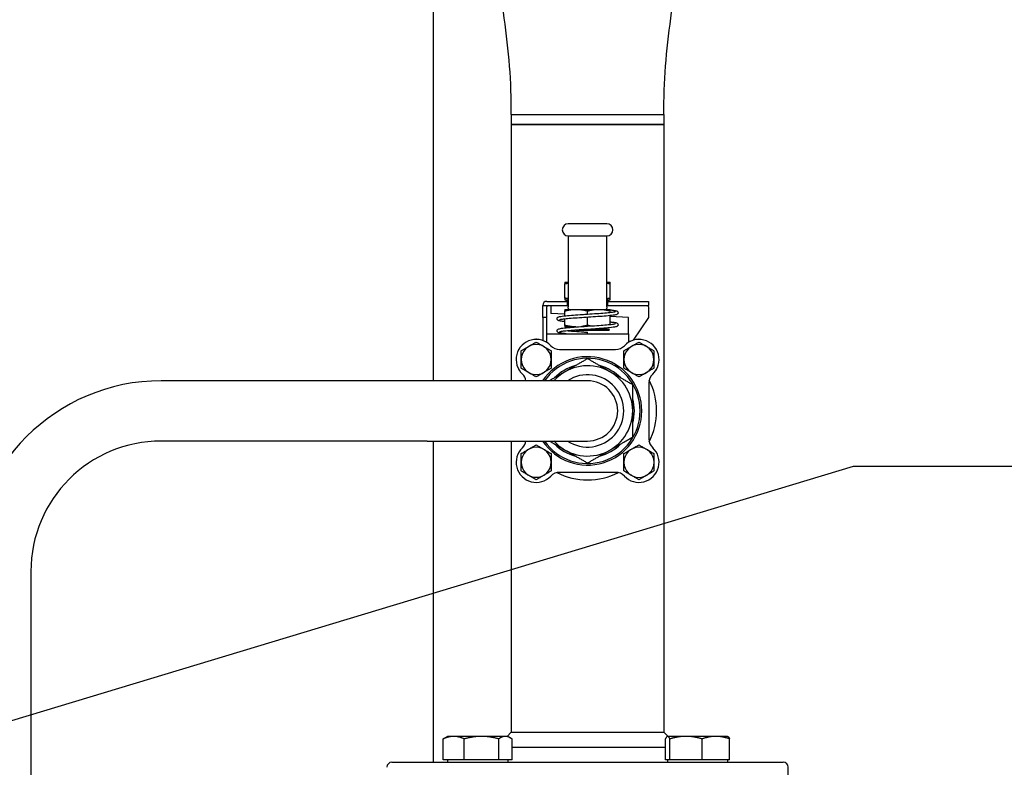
# Model space of a CAD drawing. Header units: inches. Extents: x 4 to 540, y 12 to 340.
# Tile 28 of 122: x 97 to 109, y 137 to 147. Entities that reach past the tile are written whole.
import ezdxf

# ---------------------------------------------------------------- set-up
doc = ezdxf.new("R2010")
doc.units = ezdxf.units.IN
doc.header["$LTSCALE"] = 16
doc.header["$MEASUREMENT"] = 0
doc.layers.get('0').update_dxf_attribs({"lineweight": 25})
doc.layers.get('DEFPOINTS').update_dxf_attribs({"lineweight": 25})
doc.layers.add('DIMEN', color=7, linetype='Continuous', lineweight=25)
doc.styles.get("Standard").update_dxf_attribs({"font": 'arial.ttf'})
doc.dimstyles.new('DEFAULT-ANSI', dxfattribs={"dimscale": 16, "dimtxt": 0.125, "dimasz": 0.1875, "dimexe": 0.125, "dimexo": 0.0625, "dimgap": 0.031496, "dimtad": 0, "dimtih": 1, "dimtoh": 1, "dimrnd": 1e-08, "dimzin": 4, "dimdsep": 46, "dimtxsty": 'Standard', "dimblk": 'Filled-1', "dimcen": 0.09, "dimdle": 0.393701, "dimclrd": 256, "dimclre": 256, "dimclrt": 256, "dimadec": 0, "dimazin": 1, "dimtfac": 1.504, "dimtofl": 0, "dimtmove": 0, "dimatfit": 3, "dimldrblk": 'Filled-1', "dimfxl": 1, "dimtolj": 1, "dimtzin": 4, "dimlwd": 25, "dimlwe": 25, "dimarcsym": 0})
doc.dimstyles.new('DEFAULT-ANSI$7', dxfattribs={"dimscale": 16, "dimtxt": 0.125, "dimasz": 0.125, "dimexe": 0.125, "dimexo": 0.0625, "dimgap": 0.031496, "dimtad": 0, "dimtih": 1, "dimtoh": 1, "dimrnd": 1e-08, "dimzin": 4, "dimdsep": 46, "dimtxsty": 'Standard', "dimblk": 'Filled-1', "dimcen": 0.09, "dimdle": 0.393701, "dimclrd": 256, "dimclre": 256, "dimclrt": 256, "dimadec": 0, "dimazin": 1, "dimtfac": 1.504, "dimtofl": 0, "dimtmove": 0, "dimatfit": 3, "dimldrblk": 'Filled-1', "dimfxl": 1, "dimtolj": 1, "dimtzin": 4, "dimlwd": 25, "dimlwe": 25, "dimarcsym": 0})

# ---------------------------------------------------------------- blocks, each defined once
blk = doc.blocks.new('Filled-1')
at = {"color": 0}
for p, q in [((0, 0), (-1, 0.25)), ((-1, 0.25), (-1, -0.25)), ((-1, 0), (0, 0)), ((-1, -0.25), (0, 0))]:
    blk.add_line(p, q, dxfattribs=at)
at = {"color": 0, "flags": 128}
blk.add_lwpolyline([(-1, -0.25), (0, 0), (-1, 0.25), (-1, -0.25)], dxfattribs=at)
at = {"color": 0}
blk.add_solid([(-1, -0.25), (0, 0), (-1, 0.25), (-1, -0.25)], dxfattribs=at)
blk = doc.blocks.new('*D18')
at = {"layer": 'DEFPOINTS', "color": 0, "linetype": 'Continuous'}
for p in [(87.376, 151.641), (152.07, 151.641), (130.653, 102.719)]:
    blk.add_point(p, dxfattribs=at)
at = {"layer": 'DIMEN', "linetype": 'Continuous', "lineweight": 25}
for p, q in [((88.376, 151.641), (154.07, 151.641)), ((152.07, 148.641), (152.07, 128.705)), ((152.07, 105.719), (152.07, 125.655)), ((131.653, 102.719), (154.07, 102.719))]:
    blk.add_line(p, q, dxfattribs=at)
at = {"layer": 'DIMEN', "linetype": 'Continuous', "lineweight": 25, "xscale": 3, "yscale": 3, "zscale": 3}
for p, rotation in [((152.07, 151.641), 90), ((152.07, 102.719), 270)]:
    blk.add_blockref('Filled-1', p, dxfattribs=dict(at, rotation=rotation))
at = {"layer": 'DIMEN', "linetype": 'Continuous', "lineweight": 25, "insert": (148.666, 128.201), "char_height": 2, "attachment_point": 1}
blk.add_mtext('\\A1;48.92', dxfattribs=at)

msp = doc.modelspace()

# ---------------------------------------------------------------- linework, layer by layer
for p, q in [((101.734, 142.201), (101.734, 147.454)), ((102.703, 145.516), (104.603, 145.516)), ((102.703, 145.516), (104.603, 145.516)), ((102.703, 145.516), (102.703, 145.391)), ((104.603, 145.516), (104.603, 145.391)), ((102.703, 145.391), (104.603, 145.391)), ((102.703, 145.391), (102.703, 142.201)), ((103.653, 145.391), (102.703, 145.391)), ((104.603, 145.391), (103.653, 145.391)), ((104.603, 145.391), (104.603, 137.826)), ((103.893, 144.156), (103.413, 144.156)), ((103.413, 144.006), (103.893, 144.006)), ((103.413, 144.006), (103.413, 143.12)), ((103.893, 143.12), (103.893, 144.006)), ((103.371, 143.429), (103.413, 143.429)), ((103.371, 143.429), (103.371, 143.429)), ((103.371, 143.23), (103.371, 143.409)), ((103.893, 143.429), (103.934, 143.429)), ((103.934, 143.429), (103.934, 143.429)), ((103.934, 143.23), (103.934, 143.409)), ((103.144, 143.19), (103.403, 143.19)), ((103.371, 143.21), (103.413, 143.21)), ((103.371, 143.21), (103.371, 143.21)), ((103.383, 143.2), (103.383, 143.21)), ((103.413, 143.2), (103.383, 143.2)), ((103.413, 143.196), (103.383, 143.2)), ((103.403, 143.19), (103.413, 143.19)), ((103.403, 143.14), (103.403, 143.19)), ((103.893, 143.21), (103.934, 143.21)), ((103.923, 143.2), (103.893, 143.2)), ((103.893, 143.196), (103.923, 143.2)), ((103.893, 143.19), (103.903, 143.19)), ((103.903, 143.19), (104.411, 143.19)), ((103.903, 143.19), (103.903, 143.14)), ((103.923, 143.2), (103.923, 143.21)), ((103.934, 143.21), (103.934, 143.21)), ((104.411, 143.19), (104.411, 143.14)), ((103.094, 142.99), (103.094, 143.14)), ((103.094, 143.14), (103.403, 143.14)), ((103.144, 142.99), (103.144, 143.12)), ((103.194, 143.14), (103.194, 143.12)), ((103.194, 143.12), (103.194, 143.038)), ((103.371, 143.029), (103.194, 143.038)), ((103.371, 143.09), (103.428, 143.09)), ((103.371, 143.09), (103.371, 143.09)), ((103.371, 143.01), (103.371, 143.07)), ((103.413, 143.14), (103.403, 143.14)), ((103.413, 143.105), (103.413, 143.12)), ((103.428, 143.09), (103.878, 143.09)), ((103.653, 143.031), (103.653, 143.07)), ((103.878, 143.09), (103.934, 143.09)), ((103.903, 143.14), (103.893, 143.14)), ((103.893, 143.12), (103.893, 143.105)), ((103.903, 143.14), (104.411, 143.14)), ((103.934, 143.09), (103.934, 143.09)), ((103.934, 143.053), (103.934, 143.07)), ((104.411, 143.12), (104.411, 143.14)), ((104.411, 143.12), (104.411, 142.99)), ((103.144, 142.99), (103.094, 142.99)), ((103.094, 142.99), (103.094, 142.702)), ((103.144, 142.69), (103.144, 142.99)), ((103.371, 142.891), (103.371, 142.97)), ((103.653, 142.891), (103.653, 142.991)), ((103.934, 142.903), (103.934, 143.012)), ((104.161, 142.99), (103.934, 143.001)), ((104.161, 142.786), (104.161, 142.99)), ((104.411, 142.99), (104.221, 142.706)), ((103.145, 142.678), (103.145, 142.786)), ((103.145, 142.786), (104.161, 142.786)), ((103.371, 142.871), (103.506, 142.871)), ((103.371, 142.871), (103.371, 142.871)), ((103.383, 142.861), (103.383, 142.871)), ((103.385, 142.861), (103.383, 142.861)), ((103.384, 142.861), (103.383, 142.861)), ((103.506, 142.831), (103.923, 142.831)), ((103.653, 142.841), (103.923, 142.841)), ((103.653, 142.786), (103.653, 142.806)), ((103.799, 142.851), (103.853, 142.851)), ((103.853, 142.851), (103.799, 142.851)), ((103.853, 142.851), (103.923, 142.861)), ((103.853, 142.851), (103.923, 142.841)), ((103.923, 142.861), (103.921, 142.861)), ((103.923, 142.861), (103.923, 142.861)), ((103.923, 142.841), (103.923, 142.831)), ((104.161, 142.786), (104.161, 142.678)), ((103.124, 142.69), (103.144, 142.69)), ((104.182, 142.69), (104.161, 142.69)), ((103.303, 142.591), (104.002, 142.591)), ((101.653, 142.201), (98.342, 142.201)), ((103.653, 142.201), (101.653, 142.201)), ((104.418, 142.176), (104.418, 141.477)), ((101.653, 141.451), (98.342, 141.451)), ((101.653, 141.451), (103.653, 141.451)), ((101.734, 137.451), (101.734, 141.451)), ((102.703, 141.451), (102.703, 137.826)), ((104.002, 141.061), (103.303, 141.061)), ((96.717, 139.826), (96.717, 130.951)), ((101.908, 137.774), (101.877, 137.756)), ((101.985, 137.774), (101.908, 137.774)), ((102.332, 137.774), (101.985, 137.774)), ((102.629, 137.774), (102.332, 137.774)), ((102.658, 137.774), (102.629, 137.774)), ((102.703, 137.826), (102.651, 137.774)), ((102.658, 137.774), (102.689, 137.756)), ((102.703, 137.826), (103.653, 137.826)), ((103.653, 137.826), (104.603, 137.826)), ((104.603, 137.826), (104.655, 137.774)), ((104.648, 137.774), (104.645, 137.772)), ((104.651, 137.774), (104.648, 137.774)), ((104.879, 137.774), (104.651, 137.774)), ((105.251, 137.774), (104.879, 137.774)), ((105.398, 137.774), (105.251, 137.774)), ((105.398, 137.774), (105.401, 137.772)), ((101.853, 137.483), (101.853, 137.741)), ((102.117, 137.483), (102.117, 137.741)), ((102.546, 137.483), (102.546, 137.741)), ((102.712, 137.483), (102.712, 137.741)), ((102.712, 137.639), (104.623, 137.639)), ((104.623, 137.483), (104.623, 137.741)), ((104.679, 137.483), (104.679, 137.741)), ((105.079, 137.483), (105.079, 137.741)), ((105.423, 137.483), (105.423, 137.741)), ((101.215, 137.451), (106.09, 137.451)), ((101.985, 137.483), (101.853, 137.483)), ((101.908, 137.483), (101.908, 137.451)), ((102.117, 137.483), (101.985, 137.483)), ((102.332, 137.483), (102.117, 137.483)), ((102.546, 137.483), (102.332, 137.483)), ((102.629, 137.483), (102.546, 137.483)), ((102.712, 137.483), (102.629, 137.483)), ((102.658, 137.483), (102.658, 137.451)), ((104.651, 137.483), (104.623, 137.483)), ((104.648, 137.483), (104.648, 137.451)), ((104.679, 137.483), (104.651, 137.483)), ((104.879, 137.483), (104.679, 137.483)), ((105.079, 137.483), (104.879, 137.483)), ((105.251, 137.483), (105.079, 137.483)), ((105.423, 137.483), (105.251, 137.483)), ((105.398, 137.483), (105.398, 137.451)), ((106.153, 136.889), (106.153, 137.389))]:
    msp.add_line(p, q)
for centre, radius, start, end in [((103.413, 144.081), 0.075, 90, 180), ((103.893, 144.081), 0.075, 270, 90), ((103.413, 144.081), 0.075, 180, 270), ((103.144, 143.14), 0.05, 90, 180), ((103.164, 143.12), 0.02, 90, 180), ((103.428, 143.105), 0.015, 180, 270), ((103.878, 143.105), 0.015, 270, 0), ((103.013, 142.466), 0.25, 43.4325, 226.5675), ((104.293, 142.466), 0.25, 313.4325, 136.5675), ((103.013, 142.466), 0.187, 0, 180), ((103.303, 142.741), 0.15, 223.4325, 270), ((104.002, 142.741), 0.15, 270, 316.5675), ((104.293, 142.466), 0.187, 0, 180), ((103.013, 142.466), 0.187, 180, 0), ((103.653, 141.826), 0.675, 213.749, 146.251), ((103.653, 141.826), 0.655, 214.9261, 145.0739), ((104.293, 142.466), 0.187, 180, 0), ((103.653, 141.826), 0.562, 221.8103, 138.1897), ((103.653, 141.826), 0.583, 104.8819, 135.1181), ((103.653, 141.826), 0.583, 44.8819, 75.1181), ((98.342, 139.826), 2.375, 90, 180), ((102.738, 142.176), 0.15, 9.7776, 46.5675), ((103.653, 141.826), 0.859, 153.4799, 154.1279), ((103.653, 141.826), 0.45, 236.4427, 123.5573), ((103.653, 141.826), 0.375, 270, 90), ((104.568, 142.176), 0.15, 133.4325, 180), ((103.653, 141.826), 0.859, 333.4799, 26.5201), ((103.653, 141.826), 0.583, 344.8819, 15.1181), ((98.342, 139.826), 1.625, 90, 180), ((102.738, 141.477), 0.15, 313.4325, 350.2224), ((103.653, 141.826), 0.859, 205.8721, 206.5201), ((104.568, 141.477), 0.15, 180, 226.5675), ((103.013, 141.186), 0.25, 133.4325, 316.5675), ((103.013, 141.186), 0.187, 0, 180), ((103.653, 141.826), 0.583, 224.8819, 255.1181), ((103.653, 141.826), 0.583, 284.8819, 315.1181), ((104.293, 141.186), 0.188, 0, 180), ((104.293, 141.186), 0.25, 223.4325, 46.5675), ((103.013, 141.186), 0.187, 180, 0), ((104.293, 141.186), 0.188, 180, 0), ((103.303, 140.911), 0.15, 90, 136.5675), ((103.653, 141.826), 0.859, 243.4799, 296.5201), ((104.002, 140.911), 0.15, 43.4325, 90), ((101.215, 137.389), 0.0625, 90, 180), ((106.09, 137.389), 0.0625, 0, 90)]:
    msp.add_arc(centre, radius, start, end)
for points, knots in [([(102.703, 145.516), (102.702, 145.717), (102.698, 145.918), (102.666, 146.318), (102.642, 146.517), (102.589, 146.916), (102.561, 147.115), (102.51, 147.514), (102.489, 147.714), (102.463, 148.114), (102.462, 148.315), (102.463, 148.516)], [0, 0, 0, 0, 1.529983, 1.529983, 3.059965, 3.059965, 4.589948, 4.589948, 6.11993, 6.11993, 7.649913, 7.649913, 7.649913, 7.649913]), ([(104.603, 145.516), (104.603, 145.717), (104.608, 145.918), (104.64, 146.318), (104.664, 146.517), (104.716, 146.916), (104.745, 147.115), (104.795, 147.514), (104.817, 147.714), (104.843, 148.114), (104.843, 148.315), (104.843, 148.516)], [0, 0, 0, 0, 1.529983, 1.529983, 3.059965, 3.059965, 4.589948, 4.589948, 6.11993, 6.11993, 7.649913, 7.649913, 7.649913, 7.649913]), ([(103.371, 142.937), (103.35, 142.94), (103.331, 142.942), (103.309, 142.946), (103.303, 142.947), (103.293, 142.95), (103.29, 142.951), (103.285, 142.954), (103.282, 142.955), (103.277, 142.961), (103.275, 142.964), (103.273, 142.971), (103.273, 142.975), (103.274, 142.982), (103.275, 142.984), (103.279, 142.989), (103.28, 142.99), (103.284, 142.993), (103.286, 142.994), (103.293, 142.997), (103.298, 142.999), (103.321, 143.004), (103.347, 143.007), (103.408, 143.013), (103.441, 143.016), (103.512, 143.021), (103.549, 143.024), (103.609, 143.028), (103.631, 143.03), (103.691, 143.034), (103.731, 143.036), (103.803, 143.041), (103.838, 143.044), (103.899, 143.049), (103.926, 143.051), (103.968, 143.056), (103.985, 143.059), (103.998, 143.062), (104.001, 143.063), (104.001, 143.063), (104.001, 143.063), (104.001, 143.063)], [5.848969, 5.848969, 5.848969, 5.848969, 6.108868, 6.108868, 6.262004, 6.262004, 6.355987, 6.355987, 6.426753, 6.426753, 6.474199, 6.474199, 6.515818, 6.515818, 6.551909, 6.551909, 6.591779, 6.591779, 6.64946, 6.64946, 6.794268, 6.794268, 7.180505, 7.180505, 7.496126, 7.496126, 7.791972, 7.791972, 7.959419, 7.959419, 8.255128, 8.255128, 8.546995, 8.546995, 8.838086, 8.838086, 9.124913, 9.124913, 9.2554, 9.2554, 9.256177, 9.256177, 9.256177, 9.256177]), ([(103.934, 143.085), (103.942, 143.084), (103.95, 143.083), (103.979, 143.079), (103.995, 143.077), (104.013, 143.072), (104.018, 143.071), (104.026, 143.064), (104.028, 143.062), (104.03, 143.058), (104.031, 143.056), (104.033, 143.051), (104.033, 143.047), (104.032, 143.041), (104.03, 143.038), (104.027, 143.034), (104.025, 143.032), (104.022, 143.029), (104.019, 143.028), (104.013, 143.025), (104.008, 143.023), (103.986, 143.018), (103.961, 143.015), (103.902, 143.009), (103.869, 143.006), (103.799, 143.001), (103.761, 142.998), (103.686, 142.993), (103.646, 142.991), (103.57, 142.986), (103.532, 142.983), (103.463, 142.978), (103.431, 142.975), (103.377, 142.97), (103.354, 142.968), (103.328, 142.964), (103.321, 142.963), (103.311, 142.961), (103.307, 142.96), (103.305, 142.959), (103.305, 142.959), (103.305, 142.959)], [0.204595, 0.204595, 0.204595, 0.204595, 0.302184, 0.302184, 0.600581, 0.600581, 0.767623, 0.767623, 0.804071, 0.804071, 0.829589, 0.829589, 0.86983, 0.86983, 0.90605, 0.90605, 0.945651, 0.945651, 1.00236, 1.00236, 1.141603, 1.141603, 1.520129, 1.520129, 1.83844, 1.83844, 2.134317, 2.134317, 2.427842, 2.427842, 2.721157, 2.721157, 3.012748, 3.012748, 3.302482, 3.302482, 3.442288, 3.442288, 3.57329, 3.57329, 3.61219, 3.61219, 3.61219, 3.61219]), ([(103.385, 142.786), (103.358, 142.789), (103.336, 142.791), (103.311, 142.795), (103.304, 142.797), (103.295, 142.799), (103.292, 142.8), (103.286, 142.803), (103.284, 142.804), (103.279, 142.808), (103.278, 142.809), (103.276, 142.813), (103.275, 142.815), (103.273, 142.82), (103.272, 142.824), (103.274, 142.831), (103.275, 142.833), (103.278, 142.838), (103.28, 142.84), (103.284, 142.843), (103.286, 142.844), (103.292, 142.847), (103.296, 142.848), (103.316, 142.853), (103.338, 142.856), (103.393, 142.862), (103.426, 142.865), (103.495, 142.87), (103.532, 142.873), (103.597, 142.877), (103.625, 142.879), (103.692, 142.884), (103.731, 142.886), (103.804, 142.891), (103.838, 142.894), (103.899, 142.899), (103.926, 142.901), (103.968, 142.906), (103.984, 142.909), (103.998, 142.912), (104.001, 142.913), (104.001, 142.913), (104.001, 142.913), (104.001, 142.913)], [0, 0, 0, 0, 0.299658, 0.299658, 0.451769, 0.451769, 0.54432, 0.54432, 0.613849, 0.613849, 0.646966, 0.646966, 0.673865, 0.673865, 0.715294, 0.715294, 0.751488, 0.751488, 0.790628, 0.790628, 0.845013, 0.845013, 0.971265, 0.971265, 1.329035, 1.329035, 1.65391, 1.65391, 1.950584, 1.950584, 2.163517, 2.163517, 2.459599, 2.459599, 2.751474, 2.751474, 3.041647, 3.041647, 3.328397, 3.328397, 3.458963, 3.458963, 3.459824, 3.459824, 3.459824, 3.459824]), ([(103.934, 142.935), (103.94, 142.934), (103.945, 142.933), (103.973, 142.93), (103.991, 142.928), (104.01, 142.923), (104.015, 142.922), (104.023, 142.917), (104.026, 142.915), (104.03, 142.91), (104.031, 142.907), (104.033, 142.901), (104.033, 142.897), (104.032, 142.891), (104.03, 142.888), (104.027, 142.884), (104.025, 142.882), (104.021, 142.879), (104.019, 142.878), (104.012, 142.875), (104.008, 142.873), (103.985, 142.868), (103.96, 142.865), (103.9, 142.859), (103.867, 142.856), (103.797, 142.851), (103.76, 142.848), (103.684, 142.843), (103.644, 142.84), (103.568, 142.835), (103.53, 142.833), (103.462, 142.828), (103.43, 142.825), (103.376, 142.82), (103.353, 142.818), (103.328, 142.814), (103.321, 142.813), (103.311, 142.811), (103.307, 142.81), (103.305, 142.809), (103.305, 142.809), (103.305, 142.809)], [6.001245, 6.001245, 6.001245, 6.001245, 6.069526, 6.069526, 6.367676, 6.367676, 6.529802, 6.529802, 6.591096, 6.591096, 6.626135, 6.626135, 6.667131, 6.667131, 6.703394, 6.703394, 6.743186, 6.743186, 6.800356, 6.800356, 6.941931, 6.941931, 7.322386, 7.322386, 7.639356, 7.639356, 7.935489, 7.935489, 8.229661, 8.229661, 8.522544, 8.522544, 8.813615, 8.813615, 9.103084, 9.103084, 9.242904, 9.242904, 9.373318, 9.373318, 9.408963, 9.408963, 9.408963, 9.408963]), ([(103.412, 142.824), (103.437, 142.821), (103.465, 142.819), (103.528, 142.814), (103.566, 142.812), (103.62, 142.808), (103.636, 142.807), (103.653, 142.806)], [10.3124104, 10.3124104, 10.3124104, 10.3124104, 10.5659946, 10.5659946, 10.8554845, 10.8554845, 10.9820914, 10.9820914, 10.9820914, 10.9820914])]:
    msp.add_open_spline(points, degree=3, knots=knots)
for points, weights in [([(103.371, 143.429), (103.371, 143.429), (103.371, 143.409)], [1.07735026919, 1.07735026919, 1]), ([(103.371, 143.409), (103.393, 143.414), (103.413, 143.419)], [1, 1.02087212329, 1.03611213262]), ([(103.893, 143.419), (103.913, 143.414), (103.934, 143.409)], [1.03611213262, 1.02087212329, 1]), ([(103.934, 143.409), (103.934, 143.429), (103.934, 143.429)], [1, 1.07735026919, 1.07735026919]), ([(103.371, 143.23), (103.371, 143.21), (103.371, 143.21)], [1, 1.07735026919, 1.07735026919]), ([(103.413, 143.221), (103.393, 143.225), (103.371, 143.23)], [1.03611213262, 1.02087212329, 1]), ([(103.934, 143.23), (103.913, 143.225), (103.893, 143.221)], [1, 1.02087212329, 1.03611213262]), ([(103.934, 143.21), (103.934, 143.21), (103.934, 143.23)], [1.07735026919, 1.07735026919, 1]), ([(103.371, 143.09), (103.371, 143.09), (103.371, 143.07)], [1.07735026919, 1.07735026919, 1]), ([(103.371, 143.07), (103.512, 143.108), (103.653, 143.07)], [1, 1.15470053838, 1]), ([(103.653, 143.07), (103.794, 143.108), (103.934, 143.07)], [1, 1.15470053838, 1]), ([(103.934, 143.07), (103.934, 143.09), (103.934, 143.09)], [1, 1.07735026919, 1.07735026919]), ([(103.371, 142.891), (103.371, 142.871), (103.371, 142.871)], [1, 1.07735026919, 1.07735026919]), ([(103.507, 142.871), (103.444, 142.872), (103.371, 142.891)], [1.07724121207, 1.07444585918, 1]), ([(103.653, 142.891), (103.615, 142.881), (103.581, 142.876)], [1, 1.03715427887, 1.0564619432]), ([(103.686, 142.883), (103.67, 142.887), (103.653, 142.891)], [1.02959065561, 1.01657018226, 1]), ([(102.825, 142.574), (102.919, 142.629), (103.013, 142.683)], [1, 1.15455095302, 1]), ([(103.013, 142.719), (103.01, 142.717), (103.008, 142.716)], [1, 1.0028868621, 1.00566598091]), ([(103.017, 142.716), (103.015, 142.717), (103.013, 142.719)], [1.00566598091, 1.0028868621, 1]), ([(103.013, 142.683), (103.106, 142.629), (103.2, 142.574)], [1, 1.15455095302, 1]), ([(104.105, 142.574), (104.199, 142.629), (104.293, 142.683)], [1, 1.15455095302, 1]), ([(104.293, 142.719), (104.29, 142.717), (104.288, 142.716)], [1, 1.0028868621, 1.00566598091]), ([(104.297, 142.716), (104.295, 142.717), (104.293, 142.719)], [1.00566598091, 1.0028868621, 1]), ([(104.293, 142.683), (104.386, 142.629), (104.48, 142.574)], [1, 1.15455095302, 1]), ([(102.799, 142.595), (102.796, 142.594), (102.794, 142.592)], [1.00566598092, 1.00288686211, 1]), ([(102.794, 142.592), (102.794, 142.59), (102.794, 142.587)], [1, 1.00288686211, 1.00566598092]), ([(102.825, 142.466), (102.825, 142.516), (102.825, 142.574)], [1, 1.03802697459, 1]), ([(103.2, 142.574), (103.2, 142.516), (103.2, 142.466)], [1, 1.03802697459, 1]), ([(104.105, 142.466), (104.105, 142.516), (104.105, 142.574)], [1, 1.03802697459, 1]), ([(104.48, 142.574), (104.48, 142.516), (104.48, 142.466)], [1, 1.03802697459, 1]), ([(104.512, 142.592), (104.509, 142.594), (104.507, 142.595)], [1, 1.00288686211, 1.00566598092]), ([(104.512, 142.587), (104.512, 142.59), (104.512, 142.592)], [1.00566598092, 1.00288686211, 1]), ([(102.825, 142.358), (102.825, 142.416), (102.825, 142.466)], [1, 1.03802697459, 1]), ([(103.2, 142.466), (103.2, 142.416), (103.2, 142.358)], [1, 1.03802697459, 1]), ([(103.653, 142.476), (103.502, 142.389), (103.371, 142.313)], [1, 1.0379548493, 1]), ([(103.934, 142.313), (103.803, 142.389), (103.653, 142.476)], [1, 1.0379548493, 1]), ([(104.105, 142.358), (104.105, 142.416), (104.105, 142.466)], [1, 1.03802697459, 1]), ([(104.48, 142.466), (104.48, 142.416), (104.48, 142.358)], [1, 1.03802697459, 1]), ([(102.794, 142.345), (102.794, 142.342), (102.794, 142.34)], [1.00566598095, 1.00288686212, 1]), ([(102.794, 142.34), (102.796, 142.338), (102.799, 142.337)], [1, 1.00288686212, 1.00566598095]), ([(103.013, 142.249), (102.919, 142.304), (102.825, 142.358)], [1, 1.15455095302, 1]), ([(103.2, 142.358), (103.106, 142.304), (103.013, 142.249)], [1, 1.15455095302, 1]), ([(103.371, 142.313), (103.278, 142.259), (103.177, 142.201)], [1, 1.02690849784, 1.01566285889]), ([(104.215, 142.151), (104.065, 142.238), (103.934, 142.313)], [1, 1.0379548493, 1]), ([(104.293, 142.249), (104.199, 142.304), (104.105, 142.358)], [1, 1.15455095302, 1]), ([(104.48, 142.358), (104.386, 142.304), (104.293, 142.249)], [1, 1.15455095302, 1]), ([(104.507, 142.337), (104.509, 142.338), (104.512, 142.34)], [1.00566598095, 1.00288686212, 1]), ([(104.512, 142.34), (104.512, 142.342), (104.512, 142.345)], [1, 1.00288686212, 1.00566598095]), ([(104.215, 141.826), (104.215, 141.977), (104.215, 142.151)], [1, 1.0379548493, 1]), ([(104.215, 141.501), (104.215, 141.675), (104.215, 141.826)], [1, 1.0379548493, 1]), ([(103.177, 141.451), (103.278, 141.393), (103.371, 141.339)], [1.01566285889, 1.02690849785, 1]), ([(103.934, 141.339), (104.065, 141.414), (104.215, 141.501)], [1, 1.0379548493, 1]), ([(102.825, 141.294), (102.919, 141.349), (103.013, 141.403)], [1, 1.15455095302, 1]), ([(103.013, 141.403), (103.106, 141.349), (103.2, 141.294)], [1, 1.15455095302, 1]), ([(103.371, 141.339), (103.502, 141.264), (103.653, 141.177)], [1, 1.0379548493, 1]), ([(103.653, 141.177), (103.803, 141.264), (103.934, 141.339)], [1, 1.0379548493, 1]), ([(104.105, 141.294), (104.199, 141.349), (104.293, 141.403)], [1, 1.15455095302, 1]), ([(104.293, 141.403), (104.386, 141.349), (104.48, 141.294)], [1, 1.15455095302, 1]), ([(102.825, 141.186), (102.825, 141.236), (102.825, 141.294)], [1, 1.03802697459, 1]), ([(103.2, 141.294), (103.2, 141.236), (103.2, 141.186)], [1, 1.03802697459, 1]), ([(104.105, 141.186), (104.105, 141.236), (104.105, 141.294)], [1, 1.03802697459, 1]), ([(104.48, 141.294), (104.48, 141.236), (104.48, 141.186)], [1, 1.03802697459, 1]), ([(102.825, 141.078), (102.825, 141.136), (102.825, 141.186)], [1, 1.03802697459, 1]), ([(103.013, 140.969), (102.919, 141.024), (102.825, 141.078)], [1, 1.15455095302, 1]), ([(103.2, 141.078), (103.106, 141.024), (103.013, 140.969)], [1, 1.15455095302, 1]), ([(103.2, 141.186), (103.2, 141.136), (103.2, 141.078)], [1, 1.03802697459, 1]), ([(104.105, 141.078), (104.105, 141.136), (104.105, 141.186)], [1, 1.03802697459, 1]), ([(104.293, 140.969), (104.199, 141.024), (104.105, 141.078)], [1, 1.15455095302, 1]), ([(104.48, 141.078), (104.386, 141.024), (104.293, 140.969)], [1, 1.15455095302, 1]), ([(104.48, 141.186), (104.48, 141.136), (104.48, 141.078)], [1, 1.03802697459, 1]), ([(101.985, 137.774), (101.924, 137.774), (101.853, 137.741)], [1, 1.0379548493, 1]), ([(101.853, 137.741), (101.866, 137.75), (101.877, 137.756)], [1, 1.01006961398, 1.01479618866]), ([(102.117, 137.741), (102.046, 137.774), (101.985, 137.774)], [1, 1.0379548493, 1]), ([(102.332, 137.774), (102.232, 137.774), (102.117, 137.741)], [1, 1.0379548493, 1]), ([(102.546, 137.741), (102.431, 137.774), (102.332, 137.774)], [1, 1.0379548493, 1]), ([(102.629, 137.774), (102.591, 137.774), (102.546, 137.741)], [1, 1.0379548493, 1]), ([(102.712, 137.741), (102.668, 137.774), (102.629, 137.774)], [1, 1.0379548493, 1]), ([(104.651, 137.774), (104.638, 137.774), (104.623, 137.741)], [1, 1.0379548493, 1]), ([(104.679, 137.741), (104.664, 137.774), (104.651, 137.774)], [1, 1.0379548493, 1]), ([(104.879, 137.774), (104.786, 137.774), (104.679, 137.741)], [1, 1.0379548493, 1]), ([(105.079, 137.741), (104.972, 137.774), (104.879, 137.774)], [1, 1.0379548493, 1]), ([(105.251, 137.774), (105.171, 137.774), (105.079, 137.741)], [1, 1.0379548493, 1]), ([(105.423, 137.741), (105.331, 137.774), (105.251, 137.774)], [1, 1.0379548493, 1]), ([(105.401, 137.772), (105.411, 137.766), (105.423, 137.741)], [1.0137757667, 1.0289129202, 1])]:
    msp.add_rational_spline(points, weights, degree=2)

# ---------------------------------------------------------------- dimensions: what is measured, and where the dimension line sits
at = {"layer": 'DIMEN', "linetype": 'Continuous', "lineweight": 25}
dim = msp.add_linear_dim(base=(152.07, 151.641), p1=(130.653, 102.719), p2=(87.376, 151.641), angle=90, dimstyle='DEFAULT-ANSI', override={"dimdec": 2, "dimtp": 0, "dimtm": 0, "dimtdec": 2, "dimatfit": 1}, dxfattribs=at)
dim.commit()
dim.dimension.update_dxf_attribs({"geometry": '*D18', "text_midpoint": (152.07, 127.18), "dimtype": 160})

# ---------------------------------------------------------------- leaders
at = {"layer": 'DIMEN', "linetype": 'Continuous', "lineweight": 25, "annotation_type": 0, "has_hookline": 1, "hookline_direction": 0, "text_width": 8.112}
msp.add_leader([(85.476, 130.564), (90.27, 136.097), (106.965, 141.138), (108.965, 141.138)], dimstyle='DEFAULT-ANSI$7', override={"dimtad": 0}, dxfattribs=at)

doc.saveas('drawing.dxf')
